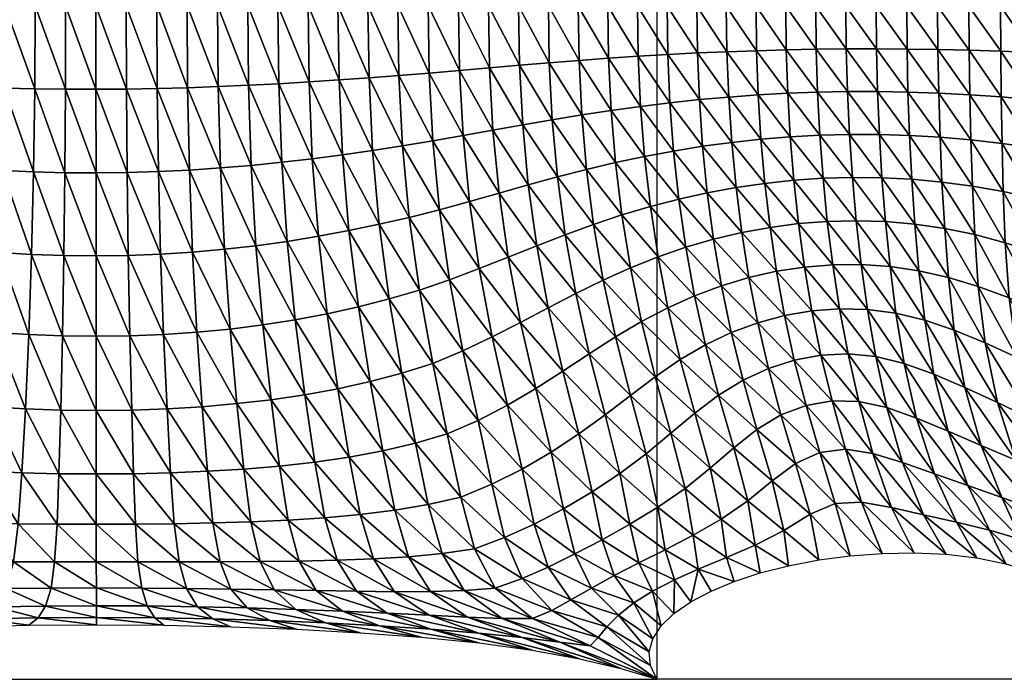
# Model space of a CAD drawing. Header units: metres. Extents: x -68 to 68, y -6 to 6.
# Tile 14 of 27: x -1 to 8, y -6 to 0. Entities that reach past the tile are written whole.
import ezdxf

# ---------------------------------------------------------------- set-up
doc = ezdxf.new("R2010")
doc.units = ezdxf.units.M
for name, color, linetype in [('0.0002 $ C30(SLASH)37', 60, 'Continuous'), ('mesh_cells_as_3dface_deformed_LC1', 40, 'Continuous'), ('nodes', 1, 'Continuous'), ('OSS VERZ 12 $ OSS VERZ', 30, 'Continuous')]:
    doc.layers.add(name, color=color, linetype=linetype)

msp = doc.modelspace()

# ---------------------------------------------------------------- linework, layer by layer
at = {"layer": '0.0002 $ C30(SLASH)37'}
msp.add_line((5, 6, 0.0002), (5, -6, 0.0002), dxfattribs=at)
at = {"layer": 'nodes'}
msp.add_point((5, -6, 0.0002), dxfattribs=at)
at = {"layer": 'OSS VERZ 12 $ OSS VERZ'}
for p in [(-5, -6, 0.0012), (9, -6, 12.6022)]:
    msp.add_line(p, (5, -6, 0.0002), dxfattribs=at)

# ---------------------------------------------------------------- meshes
at = {"layer": 'mesh_cells_as_3dface_deformed_LC1'}
mesh = msp.add_polyface(dxfattribs=at)
corners = [(7.815, -1.607, 6.4), (7.801, -1.194, 6.391), (7.526, -1.17, 6.328), (7.791, -0.791, 6.386), (7.514, -0.777, 6.326), (7.785, -0.395, 6.384), (7.507, -0.389, 6.326), (7.783, -0.002, 6.386), (7.504, -0.002, 6.328), (7.543, -1.57, 6.333), (7.254, -1.154, 6.268), (7.24, -0.768, 6.268), (7.232, -0.385, 6.27), (7.229, -0.003, 6.272), (7.275, -1.545, 6.269), (6.985, -1.146, 6.21), (6.969, -0.764, 6.212), (6.96, -0.383, 6.215), (6.956, -0.003, 6.219), (6.958, 0.377, 6.222), (7.008, -1.531, 6.208), (6.719, -1.146, 6.154), (6.744, -1.528, 6.149), (6.701, -0.764, 6.158), (6.69, -0.383, 6.163), (6.685, -0.003, 6.167), (6.454, -1.152, 6.099), (6.483, -1.536, 6.091), (6.434, -0.769, 6.106), (6.422, -0.386, 6.112), (6.417, -0.003, 6.116), (6.191, -1.166, 6.047), (6.169, -0.779, 6.056), (6.155, -0.391, 6.063), (6.15, -0.003, 6.068), (6.223, -1.553, 6.035), (5.929, -1.188, 5.996), (5.905, -0.793, 6.008), (5.89, -0.399, 6.017), (5.885, -0.003, 6.022), (5.964, -1.581, 5.981), (5.669, -1.216, 5.946), (5.642, -0.812, 5.961), (5.626, -0.408, 5.972), (5.62, -0.003, 5.978)]
mesh.append_faces([[corners[k] for k in face] for face in [(0, 1, 2, 2), (1, 3, 4, 4), (1, 4, 2, 2), (3, 5, 6, 6), (3, 6, 4, 4), (5, 7, 8, 8), (5, 8, 6, 6), (9, 2, 10, 10), (2, 4, 11, 11), (2, 11, 10, 10), (4, 6, 12, 12), (4, 12, 11, 11), (6, 8, 13, 13), (6, 13, 12, 12), (14, 10, 15, 15), (10, 11, 16, 16), (10, 16, 15, 15), (11, 12, 17, 17), (11, 17, 16, 16), (12, 13, 18, 18), (12, 18, 17, 17), (13, 19, 18, 18), (20, 15, 21, 21), (20, 21, 22, 22), (15, 16, 23, 23), (15, 23, 21, 21), (16, 17, 24, 24), (16, 24, 23, 23), (17, 18, 25, 25), (17, 25, 24, 24), (22, 21, 26, 26), (22, 26, 27, 27), (21, 23, 28, 28), (21, 28, 26, 26), (23, 24, 29, 29), (23, 29, 28, 28), (24, 25, 30, 30), (24, 30, 29, 29), (27, 26, 31, 31), (26, 28, 32, 32), (26, 32, 31, 31), (28, 29, 33, 33), (28, 33, 32, 32), (29, 30, 34, 34), (29, 34, 33, 33), (35, 31, 36, 36), (31, 32, 37, 37), (31, 37, 36, 36), (32, 33, 38, 38), (32, 38, 37, 37), (33, 34, 39, 39), (33, 39, 38, 38), (40, 36, 41, 41), (36, 37, 42, 42), (36, 42, 41, 41), (37, 38, 43, 43), (37, 43, 42, 42), (38, 39, 44, 44), (38, 44, 43, 43)]])
mesh = msp.add_polyface(dxfattribs=at)
corners = [(-1.775, -2.801, 5.131), (-1.558, -3.51, 4.756), (-1.485, -2.845, 5.094), (-1.252, -3.545, 4.712), (-1.193, -2.881, 5.063), (-0.942, -3.571, 4.678), (-0.897, -2.909, 5.038), (-0.629, -3.59, 4.653), (-0.598, -2.929, 5.02), (-0.314, -3.601, 4.638), (-0.298, -2.94, 5.009), (0.003, -3.604, 4.634), (0.002, -2.944, 5.006), (-1.705, -2.104, 5.345), (-1.425, -2.142, 5.321), (-1.143, -2.173, 5.301), (-0.859, -2.197, 5.284), (-0.573, -2.214, 5.272), (-0.286, -2.225, 5.265), (0.002, -2.228, 5.263), (-1.657, -1.4, 5.479), (-1.383, -1.427, 5.463), (-1.108, -1.449, 5.449), (-0.832, -1.466, 5.439), (-0.555, -1.479, 5.431), (-0.277, -1.486, 5.427), (0.001, -1.488, 5.425), (-1.899, -0.683, 5.565), (-1.63, -0.699, 5.552), (-1.36, -0.713, 5.541), (-1.089, -0.724, 5.531), (-0.817, -0.732, 5.524), (-0.545, -0.739, 5.519), (-0.272, -0.742, 5.515), (0, -0.743, 5.514), (-1.891, -0.002, 5.589), (-1.622, -0.002, 5.578), (-1.353, -0.001, 5.568), (-1.083, -0.001, 5.559), (-0.813, 0, 5.553), (-0.542, 0, 5.548), (-0.271, 0.001, 5.546), (0, 0.001, 5.545)]
mesh.append_faces([[corners[k] for k in face] for face in [(0, 1, 2, 2), (2, 3, 4, 4), (1, 3, 2, 2), (4, 5, 6, 6), (3, 5, 4, 4), (6, 7, 8, 8), (5, 7, 6, 6), (8, 9, 10, 10), (7, 9, 8, 8), (10, 11, 12, 12), (13, 2, 14, 14), (0, 2, 13, 13), (14, 4, 15, 15), (2, 4, 14, 14), (15, 6, 16, 16), (4, 6, 15, 15), (16, 8, 17, 17), (6, 8, 16, 16), (17, 10, 18, 18), (8, 10, 17, 17), (18, 12, 19, 19), (10, 12, 18, 18), (20, 14, 21, 21), (13, 14, 20, 20), (21, 15, 22, 22), (14, 15, 21, 21), (22, 16, 23, 23), (15, 16, 22, 22), (23, 17, 24, 24), (16, 17, 23, 23), (24, 18, 25, 25), (17, 18, 24, 24), (25, 19, 26, 26), (18, 19, 25, 25), (27, 20, 28, 28), (28, 21, 29, 29), (20, 21, 28, 28), (29, 22, 30, 30), (21, 22, 29, 29), (30, 23, 31, 31), (22, 23, 30, 30), (31, 24, 32, 32), (23, 24, 31, 31), (32, 25, 33, 33), (24, 25, 32, 32), (33, 26, 34, 34), (25, 26, 33, 33), (35, 28, 36, 36), (36, 29, 37, 37), (28, 29, 36, 36), (37, 30, 38, 38), (29, 30, 37, 37), (38, 31, 39, 39), (30, 31, 38, 38), (39, 32, 40, 40), (31, 32, 39, 39), (40, 33, 41, 41), (32, 33, 40, 40), (41, 34, 42, 42), (33, 34, 41, 41)]])
mesh = msp.add_polyface(dxfattribs=at)
corners = [(3.33, -1.743, 5.546), (3.274, -1.155, 5.617), (3.005, -1.203, 5.589), (3.064, -1.816, 5.507), (3.242, -0.575, 5.659), (2.972, -0.598, 5.635), (3.232, 0.002, 5.675), (2.962, 0.003, 5.653), (2.734, -1.248, 5.562), (2.701, -0.62, 5.615), (2.691, 0.003, 5.634), (0.834, -1.463, 5.44), (1.145, -2.169, 5.302), (1.11, -1.444, 5.45), (1.427, -2.137, 5.323), (1.384, -1.421, 5.464), (1.706, -2.098, 5.347), (1.658, -1.393, 5.479), (1.983, -2.053, 5.375), (1.929, -1.362, 5.497), (2.256, -2.002, 5.405), (2.199, -1.327, 5.517), (2.526, -1.946, 5.437), (2.467, -1.289, 5.539), (2.794, -1.886, 5.47), (0, -0.743, 5.514), (0.279, -1.485, 5.427), (0.273, -0.741, 5.516), (0.001, -1.488, 5.425), (0.557, -1.476, 5.432), (0.546, -0.736, 5.519), (0.818, -0.729, 5.524), (1.089, -0.719, 5.532), (1.36, -0.707, 5.541), (1.63, -0.693, 5.552), (1.9, -0.677, 5.565), (2.168, -0.659, 5.58), (2.435, -0.64, 5.597), (0, 0.001, 5.545), (0.271, 0.002, 5.546), (0.542, 0.003, 5.548), (0.813, 0.003, 5.553), (1.083, 0.003, 5.559), (1.353, 0.004, 5.568), (1.622, 0.004, 5.578), (1.891, 0.004, 5.589), (2.158, 0.004, 5.602), (2.425, 0.004, 5.617)]
mesh.append_faces([[corners[k] for k in face] for face in [(0, 1, 2, 2), (0, 2, 3, 3), (1, 4, 5, 5), (1, 5, 2, 2), (4, 6, 7, 7), (4, 7, 5, 5), (3, 2, 8, 8), (2, 5, 9, 9), (2, 9, 8, 8), (5, 7, 10, 10), (5, 10, 9, 9), (11, 12, 13, 13), (13, 14, 15, 15), (15, 16, 17, 17), (17, 18, 19, 19), (19, 20, 21, 21), (21, 22, 23, 23), (23, 24, 8, 8), (22, 24, 23, 23), (25, 26, 27, 27), (28, 26, 25, 25), (27, 29, 30, 30), (26, 29, 27, 27), (30, 11, 31, 31), (29, 11, 30, 30), (31, 13, 32, 32), (11, 13, 31, 31), (32, 15, 33, 33), (13, 15, 32, 32), (33, 17, 34, 34), (15, 17, 33, 33), (34, 19, 35, 35), (17, 19, 34, 34), (35, 21, 36, 36), (19, 21, 35, 35), (36, 23, 37, 37), (21, 23, 36, 36), (37, 8, 9, 9), (23, 8, 37, 37), (38, 27, 39, 39), (25, 27, 38, 38), (39, 30, 40, 40), (27, 30, 39, 39), (40, 31, 41, 41), (30, 31, 40, 40), (41, 32, 42, 42), (31, 32, 41, 41), (42, 33, 43, 43), (32, 33, 42, 42), (43, 34, 44, 44), (33, 34, 43, 43), (44, 35, 45, 45), (34, 35, 44, 44), (45, 36, 46, 46), (35, 36, 45, 45), (46, 37, 47, 47), (36, 37, 46, 46), (47, 9, 10, 10), (37, 9, 47, 47)]])
mesh = msp.add_polyface(dxfattribs=at)
corners = [(5.707, -1.618, 5.927), (5.669, -1.216, 5.946), (5.409, -1.251, 5.898), (5.451, -1.665, 5.874), (5.642, -0.812, 5.961), (5.38, -0.835, 5.916), (5.626, -0.408, 5.972), (5.362, -0.419, 5.929), (5.62, -0.003, 5.978), (5.356, -0.003, 5.935), (5.15, -1.293, 5.851), (5.118, -0.863, 5.873), (5.098, -0.433, 5.887), (5.092, -0.003, 5.895), (5.197, -1.722, 5.821), (4.892, -1.341, 5.805), (4.856, -0.895, 5.831), (4.835, -0.449, 5.848), (4.828, -0.002, 5.857), (4.943, -1.788, 5.769), (4.633, -1.396, 5.76), (4.594, -0.931, 5.791), (4.571, -0.466, 5.811), (4.564, -0.002, 5.821), (4.69, -1.863, 5.716), (4.375, -1.457, 5.715), (4.332, -0.971, 5.753), (4.307, -0.486, 5.776), (4.299, -0.001, 5.787), (4.069, -1.014, 5.716), (4.116, -1.524, 5.672), (4.042, -0.506, 5.743), (4.034, 0, 5.755), (3.805, -1.059, 5.681), (3.855, -1.594, 5.629), (3.777, -0.529, 5.713), (3.768, 0.001, 5.726), (3.54, -1.107, 5.648), (3.594, -1.668, 5.587), (3.51, -0.552, 5.684), (3.5, 0.001, 5.699), (3.274, -1.155, 5.617), (3.33, -1.743, 5.546), (3.242, -0.575, 5.659), (3.232, 0.002, 5.675)]
mesh.append_faces([[corners[k] for k in face] for face in [(0, 1, 2, 2), (0, 2, 3, 3), (1, 4, 5, 5), (1, 5, 2, 2), (4, 6, 7, 7), (4, 7, 5, 5), (6, 8, 9, 9), (6, 9, 7, 7), (3, 2, 10, 10), (2, 5, 11, 11), (2, 11, 10, 10), (5, 7, 12, 12), (5, 12, 11, 11), (7, 9, 13, 13), (7, 13, 12, 12), (14, 10, 15, 15), (10, 11, 16, 16), (10, 16, 15, 15), (11, 12, 17, 17), (11, 17, 16, 16), (12, 13, 18, 18), (12, 18, 17, 17), (19, 15, 20, 20), (15, 16, 21, 21), (15, 21, 20, 20), (16, 17, 22, 22), (16, 22, 21, 21), (17, 18, 23, 23), (17, 23, 22, 22), (24, 20, 25, 25), (20, 21, 26, 26), (20, 26, 25, 25), (21, 22, 27, 27), (21, 27, 26, 26), (22, 23, 28, 28), (22, 28, 27, 27), (25, 26, 29, 29), (25, 29, 30, 30), (26, 27, 31, 31), (26, 31, 29, 29), (27, 28, 32, 32), (27, 32, 31, 31), (30, 29, 33, 33), (30, 33, 34, 34), (29, 31, 35, 35), (29, 35, 33, 33), (31, 32, 36, 36), (31, 36, 35, 35), (34, 33, 37, 37), (34, 37, 38, 38), (33, 35, 39, 39), (33, 39, 37, 37), (35, 36, 40, 40), (35, 40, 39, 39), (38, 37, 41, 41), (38, 41, 42, 42), (37, 39, 43, 43), (37, 43, 41, 41), (39, 40, 44, 44), (39, 44, 43, 43)]])
mesh = msp.add_polyface(dxfattribs=at)
corners = [(9.275, -2.516, 6.937), (8.948, -1.869, 6.72), (8.968, -2.403, 6.805), (9.25, -1.956, 6.82), (9.245, -1.434, 6.759), (8.944, -1.371, 6.675), (9.247, -0.941, 6.725), (8.943, -0.902, 6.651), (9.248, -0.467, 6.708), (8.944, -0.448, 6.639), (9.249, -0.003, 6.705), (8.944, -0.002, 6.637), (9.028, -2.976, 6.976), (8.672, -2.295, 6.688), (8.72, -2.844, 6.812), (8.655, -1.788, 6.629), (8.65, -1.315, 6.598), (8.647, -0.866, 6.58), (8.646, -0.431, 6.572), (8.646, -0.002, 6.571), (8.386, -2.196, 6.585), (8.425, -2.717, 6.669), (8.37, -1.716, 6.546), (8.362, -1.266, 6.525), (8.357, -0.836, 6.513), (8.354, -0.416, 6.507), (8.353, -0.002, 6.507), (8.512, -3.272, 6.851), (8.141, -2.601, 6.547), (8.107, -2.11, 6.495), (8.09, -1.655, 6.47), (8.079, -1.226, 6.456), (8.072, -0.811, 6.448), (8.067, -0.404, 6.445), (8.066, -0.002, 6.446), (8.213, -3.132, 6.671), (7.867, -2.5, 6.445), (7.835, -2.038, 6.415), (7.815, -1.607, 6.4), (7.801, -1.194, 6.391), (7.791, -0.791, 6.386), (7.785, -0.395, 6.384), (7.783, -0.002, 6.386)]
mesh.append_faces([[corners[k] for k in face] for face in [(0, 1, 2, 2), (3, 4, 5, 5), (3, 5, 1, 1), (4, 6, 7, 7), (4, 7, 5, 5), (6, 8, 9, 9), (6, 9, 7, 7), (8, 10, 11, 11), (8, 11, 9, 9), (12, 2, 13, 13), (12, 13, 14, 14), (2, 1, 15, 15), (2, 15, 13, 13), (1, 5, 16, 16), (1, 16, 15, 15), (5, 7, 17, 17), (5, 17, 16, 16), (7, 9, 18, 18), (7, 18, 17, 17), (9, 11, 19, 19), (9, 19, 18, 18), (14, 13, 20, 20), (14, 20, 21, 21), (13, 15, 22, 22), (13, 22, 20, 20), (15, 16, 23, 23), (15, 23, 22, 22), (16, 17, 24, 24), (16, 24, 23, 23), (17, 18, 25, 25), (17, 25, 24, 24), (18, 19, 26, 26), (18, 26, 25, 25), (27, 21, 28, 28), (21, 20, 29, 29), (21, 29, 28, 28), (20, 22, 30, 30), (20, 30, 29, 29), (22, 23, 31, 31), (22, 31, 30, 30), (23, 24, 32, 32), (23, 32, 31, 31), (24, 25, 33, 33), (24, 33, 32, 32), (25, 26, 34, 34), (25, 34, 33, 33), (35, 28, 36, 36), (28, 29, 37, 37), (28, 37, 36, 36), (29, 30, 38, 38), (29, 38, 37, 37), (30, 31, 39, 39), (30, 39, 38, 38), (31, 32, 40, 40), (31, 40, 39, 39), (32, 33, 41, 41), (32, 41, 40, 40), (33, 34, 42, 42), (33, 42, 41, 41)]])
mesh = msp.add_polyface(dxfattribs=at)
corners = [(7.927, -3.003, 6.522), (7.867, -2.5, 6.445), (7.6, -2.419, 6.358), (7.653, -2.89, 6.401), (7.835, -2.038, 6.415), (7.567, -1.983, 6.341), (7.815, -1.607, 6.4), (7.543, -1.57, 6.333), (7.526, -1.17, 6.328), (7.338, -2.36, 6.28), (7.39, -2.801, 6.302), (7.302, -1.945, 6.272), (7.275, -1.545, 6.269), (7.254, -1.154, 6.268), (7.08, -2.322, 6.208), (7.133, -2.739, 6.217), (7.039, -1.922, 6.207), (7.008, -1.531, 6.208), (6.985, -1.146, 6.21), (6.823, -2.305, 6.14), (6.88, -2.705, 6.14), (6.779, -1.914, 6.143), (6.744, -1.528, 6.149), (6.569, -2.307, 6.073), (6.63, -2.699, 6.066), (6.52, -1.92, 6.082), (6.483, -1.536, 6.091), (6.317, -2.327, 6.007), (6.383, -2.717, 5.994), (6.264, -1.94, 6.022), (6.223, -1.553, 6.035), (6.191, -1.166, 6.047), (6.068, -2.365, 5.942), (6.139, -2.759, 5.92), (6.01, -1.973, 5.962), (5.964, -1.581, 5.981), (5.929, -1.188, 5.996), (5.821, -2.421, 5.875), (5.9, -2.824, 5.845), (5.758, -2.02, 5.903), (5.707, -1.618, 5.927), (5.669, -1.216, 5.946), (5.578, -2.494, 5.807), (5.665, -2.911, 5.765), (5.507, -2.079, 5.844), (5.451, -1.665, 5.874)]
mesh.append_faces([[corners[k] for k in face] for face in [(0, 1, 2, 2), (0, 2, 3, 3), (1, 4, 5, 5), (1, 5, 2, 2), (4, 6, 7, 7), (4, 7, 5, 5), (6, 8, 7, 7), (3, 2, 9, 9), (3, 9, 10, 10), (2, 5, 11, 11), (2, 11, 9, 9), (5, 7, 12, 12), (5, 12, 11, 11), (7, 13, 12, 12), (10, 9, 14, 14), (10, 14, 15, 15), (9, 11, 16, 16), (9, 16, 14, 14), (11, 12, 17, 17), (11, 17, 16, 16), (12, 18, 17, 17), (15, 14, 19, 19), (15, 19, 20, 20), (14, 16, 21, 21), (14, 21, 19, 19), (16, 17, 22, 22), (16, 22, 21, 21), (20, 19, 23, 23), (20, 23, 24, 24), (19, 21, 25, 25), (19, 25, 23, 23), (21, 22, 26, 26), (21, 26, 25, 25), (24, 23, 27, 27), (24, 27, 28, 28), (23, 25, 29, 29), (23, 29, 27, 27), (25, 26, 30, 30), (25, 30, 29, 29), (26, 31, 30, 30), (28, 27, 32, 32), (28, 32, 33, 33), (27, 29, 34, 34), (27, 34, 32, 32), (29, 30, 35, 35), (29, 35, 34, 34), (30, 36, 35, 35), (33, 32, 37, 37), (33, 37, 38, 38), (32, 34, 39, 39), (32, 39, 37, 37), (34, 35, 40, 40), (34, 40, 39, 39), (35, 41, 40, 40), (38, 37, 42, 42), (38, 42, 43, 43), (37, 39, 44, 44), (37, 44, 42, 42), (39, 40, 45, 45)]])
mesh = msp.add_polyface(dxfattribs=at)
corners = [(3.416, -2.341, 5.437), (3.064, -1.816, 5.507), (3.153, -2.441, 5.38), (3.407, -3.694, 4.881), (3.272, -3.073, 5.183), (3.003, -3.186, 5.095), (2.884, -2.534, 5.323), (2.794, -1.886, 5.47), (2.734, -1.248, 5.562), (0.002, -2.944, 5.006), (0.319, -3.601, 4.639), (0.303, -2.94, 5.01), (0.003, -3.604, 4.634), (0.634, -3.59, 4.654), (0.603, -2.928, 5.021), (0.947, -3.571, 4.68), (0.901, -2.907, 5.04), (1.256, -3.544, 4.715), (1.196, -2.879, 5.065), (1.562, -3.509, 4.759), (1.488, -2.842, 5.097), (1.863, -3.465, 4.813), (1.777, -2.797, 5.134), (2.158, -3.411, 4.874), (2.061, -2.743, 5.177), (2.446, -3.346, 4.943), (2.34, -2.681, 5.223), (2.728, -3.271, 5.017), (2.615, -2.611, 5.272), (0.002, -2.228, 5.263), (0.289, -2.224, 5.266), (0.576, -2.213, 5.273), (0.861, -2.194, 5.286), (1.145, -2.169, 5.302), (1.427, -2.137, 5.323), (1.706, -2.098, 5.347), (1.983, -2.053, 5.375), (2.256, -2.002, 5.405), (2.526, -1.946, 5.437), (0.001, -1.488, 5.425), (0.279, -1.485, 5.427), (0.557, -1.476, 5.432), (0.834, -1.463, 5.44), (1.11, -1.444, 5.45), (1.384, -1.421, 5.464), (1.658, -1.393, 5.479), (1.929, -1.362, 5.497), (2.199, -1.327, 5.517)]
mesh.append_faces([[corners[k] for k in face] for face in [(0, 1, 2, 2), (3, 4, 5, 5), (4, 2, 6, 6), (4, 6, 5, 5), (2, 1, 7, 7), (2, 7, 6, 6), (1, 8, 7, 7), (9, 10, 11, 11), (12, 10, 9, 9), (11, 13, 14, 14), (10, 13, 11, 11), (14, 15, 16, 16), (13, 15, 14, 14), (16, 17, 18, 18), (15, 17, 16, 16), (18, 19, 20, 20), (17, 19, 18, 18), (20, 21, 22, 22), (19, 21, 20, 20), (22, 23, 24, 24), (21, 23, 22, 22), (24, 25, 26, 26), (23, 25, 24, 24), (26, 27, 28, 28), (25, 27, 26, 26), (28, 5, 6, 6), (27, 5, 28, 28), (29, 11, 30, 30), (9, 11, 29, 29), (30, 14, 31, 31), (11, 14, 30, 30), (31, 16, 32, 32), (14, 16, 31, 31), (32, 18, 33, 33), (16, 18, 32, 32), (33, 20, 34, 34), (18, 20, 33, 33), (34, 22, 35, 35), (20, 22, 34, 34), (35, 24, 36, 36), (22, 24, 35, 35), (36, 26, 37, 37), (24, 26, 36, 36), (37, 28, 38, 38), (26, 28, 37, 37), (38, 6, 7, 7), (28, 6, 38, 38), (39, 30, 40, 40), (29, 30, 39, 39), (40, 31, 41, 41), (30, 31, 40, 40), (41, 32, 42, 42), (31, 32, 41, 41), (32, 33, 42, 42), (33, 34, 43, 43), (34, 35, 44, 44), (35, 36, 45, 45), (36, 37, 46, 46), (37, 38, 47, 47)]])
mesh = msp.add_polyface(dxfattribs=at)
corners = [(5.758, -2.02, 5.903), (5.451, -1.665, 5.874), (5.507, -2.079, 5.844), (5.77, -3.335, 5.716), (5.665, -2.911, 5.765), (5.434, -3.021, 5.679), (5.578, -2.494, 5.807), (5.337, -2.583, 5.736), (5.259, -2.151, 5.783), (5.197, -1.722, 5.821), (5.15, -1.293, 5.851), (5.552, -3.469, 5.608), (5.209, -3.152, 5.584), (5.1, -2.69, 5.661), (5.012, -2.237, 5.721), (4.943, -1.788, 5.769), (4.892, -1.341, 5.805), (4.865, -2.813, 5.58), (4.987, -3.304, 5.476), (4.766, -2.334, 5.657), (4.69, -1.863, 5.716), (4.633, -1.396, 5.76), (4.632, -2.95, 5.491), (4.766, -3.47, 5.35), (4.522, -2.444, 5.589), (4.437, -1.947, 5.662), (4.375, -1.457, 5.715), (4.399, -3.099, 5.391), (4.278, -2.563, 5.518), (4.184, -2.039, 5.608), (4.116, -1.524, 5.672), (4.033, -2.69, 5.441), (4.163, -3.254, 5.279), (3.93, -2.137, 5.552), (3.855, -1.594, 5.629), (3.785, -2.82, 5.359), (3.921, -3.408, 5.154), (3.674, -2.238, 5.495), (3.594, -1.668, 5.587), (3.532, -2.95, 5.273), (3.416, -2.341, 5.437), (3.33, -1.743, 5.546), (3.669, -3.557, 5.02), (3.272, -3.073, 5.183), (3.153, -2.441, 5.38), (3.064, -1.816, 5.507)]
mesh.append_faces([[corners[k] for k in face] for face in [(0, 1, 2, 2), (3, 4, 5, 5), (4, 6, 7, 7), (4, 7, 5, 5), (6, 2, 8, 8), (6, 8, 7, 7), (2, 1, 9, 9), (2, 9, 8, 8), (1, 10, 9, 9), (11, 5, 12, 12), (5, 7, 13, 13), (5, 13, 12, 12), (7, 8, 14, 14), (7, 14, 13, 13), (8, 9, 15, 15), (8, 15, 14, 14), (9, 16, 15, 15), (12, 13, 17, 17), (12, 17, 18, 18), (13, 14, 19, 19), (13, 19, 17, 17), (14, 15, 20, 20), (14, 20, 19, 19), (15, 21, 20, 20), (18, 17, 22, 22), (18, 22, 23, 23), (17, 19, 24, 24), (17, 24, 22, 22), (19, 20, 25, 25), (19, 25, 24, 24), (20, 26, 25, 25), (23, 22, 27, 27), (22, 24, 28, 28), (22, 28, 27, 27), (24, 25, 29, 29), (24, 29, 28, 28), (25, 26, 30, 30), (25, 30, 29, 29), (27, 28, 31, 31), (27, 31, 32, 32), (28, 29, 33, 33), (28, 33, 31, 31), (29, 30, 34, 34), (29, 34, 33, 33), (32, 31, 35, 35), (32, 35, 36, 36), (31, 33, 37, 37), (31, 37, 35, 35), (33, 34, 38, 38), (33, 38, 37, 37), (36, 35, 39, 39), (35, 37, 40, 40), (35, 40, 39, 39), (37, 38, 41, 41), (37, 41, 40, 40), (42, 39, 43, 43), (39, 40, 44, 44), (39, 44, 43, 43), (40, 41, 45, 45)]])
mesh = msp.add_polyface(dxfattribs=at)
corners = [(8.829, -4.315, 7.717), (8.658, -3.823, 7.194), (8.342, -3.678, 6.93), (8.515, -4.182, 7.368), (8.512, -3.272, 6.851), (8.213, -3.132, 6.671), (8.141, -2.601, 6.547), (8.768, -4.947, 8.692), (8.382, -4.491, 7.572), (8.519, -4.845, 8.236), (8.679, -4.606, 7.971), (8.201, -4.049, 7.048), (8.037, -3.535, 6.703), (7.927, -3.003, 6.522), (7.867, -2.5, 6.445), (8.561, -5.126, 8.981), (8.249, -4.753, 7.797), (8.348, -5.041, 8.502), (8.078, -4.381, 7.199), (7.893, -3.917, 6.765), (7.746, -3.4, 6.515), (7.653, -2.89, 6.401), (7.966, -4.672, 7.38), (8.111, -4.972, 8.035), (7.774, -4.274, 6.859), (7.597, -3.789, 6.528), (7.47, -3.28, 6.366), (7.39, -2.801, 6.302), (7.673, -4.6, 6.985), (7.853, -4.919, 7.579), (7.476, -4.168, 6.564), (7.316, -3.672, 6.341), (7.207, -3.186, 6.249), (7.133, -2.739, 6.217), (7.379, -4.534, 6.621), (7.579, -4.886, 7.132), (7.192, -4.067, 6.324), (7.052, -3.579, 6.197), (6.954, -3.125, 6.153), (6.88, -2.705, 6.14), (7.093, -4.47, 6.306), (7.296, -4.874, 6.691), (6.927, -3.987, 6.142), (6.827, -4.423, 6.059), (7.009, -4.88, 6.253)]
mesh.append_faces([[corners[k] for k in face] for face in [(0, 1, 2, 2), (0, 2, 3, 3), (1, 4, 5, 5), (1, 5, 2, 2), (4, 6, 5, 5), (7, 8, 9, 9), (10, 3, 11, 11), (10, 11, 8, 8), (3, 2, 12, 12), (3, 12, 11, 11), (2, 5, 13, 13), (2, 13, 12, 12), (5, 14, 13, 13), (15, 9, 16, 16), (15, 16, 17, 17), (9, 8, 18, 18), (9, 18, 16, 16), (8, 11, 19, 19), (8, 19, 18, 18), (11, 12, 20, 20), (11, 20, 19, 19), (12, 13, 21, 21), (12, 21, 20, 20), (17, 16, 22, 22), (17, 22, 23, 23), (16, 18, 24, 24), (16, 24, 22, 22), (18, 19, 25, 25), (18, 25, 24, 24), (19, 20, 26, 26), (19, 26, 25, 25), (20, 21, 27, 27), (20, 27, 26, 26), (23, 22, 28, 28), (23, 28, 29, 29), (22, 24, 30, 30), (22, 30, 28, 28), (24, 25, 31, 31), (24, 31, 30, 30), (25, 26, 32, 32), (25, 32, 31, 31), (26, 27, 33, 33), (26, 33, 32, 32), (29, 28, 34, 34), (29, 34, 35, 35), (28, 30, 36, 36), (28, 36, 34, 34), (30, 31, 37, 37), (30, 37, 36, 36), (31, 32, 38, 38), (31, 38, 37, 37), (32, 33, 39, 39), (32, 39, 38, 38), (35, 34, 40, 40), (35, 40, 41, 41), (34, 36, 42, 42), (34, 42, 40, 40), (41, 40, 43, 43), (41, 43, 44, 44)]])
mesh = msp.add_polyface(dxfattribs=at)
corners = [(7.192, -4.067, 6.324), (7.052, -3.579, 6.197), (6.803, -3.525, 6.084), (6.927, -3.987, 6.142), (6.954, -3.125, 6.153), (6.707, -3.101, 6.067), (6.88, -2.705, 6.14), (6.63, -2.699, 6.066), (7.093, -4.47, 6.306), (6.682, -3.951, 6.003), (6.827, -4.423, 6.059), (6.563, -3.518, 5.985), (6.464, -3.112, 5.984), (6.383, -2.717, 5.994), (7.009, -4.88, 6.253), (6.59, -4.433, 5.868), (6.723, -4.901, 5.816), (6.453, -3.979, 5.877), (6.331, -3.56, 5.885), (6.226, -3.156, 5.9), (6.139, -2.759, 5.92), (6.369, -4.53, 5.651), (6.444, -4.937, 5.375), (6.236, -4.077, 5.737), (6.107, -3.645, 5.778), (5.995, -3.23, 5.812), (5.9, -2.824, 5.845), (6.133, -4.674, 5.331), (6.176, -4.988, 4.93), (6.029, -4.231, 5.559), (5.893, -3.773, 5.656), (5.77, -3.335, 5.716), (5.665, -2.911, 5.765), (5.878, -4.804, 4.933), (5.923, -5.052, 4.477), (5.813, -4.409, 5.309), (5.687, -3.937, 5.505), (5.552, -3.469, 5.608), (5.434, -3.021, 5.679), (5.623, -4.914, 4.514), (5.69, -5.128, 4.015), (5.575, -4.573, 4.988), (5.477, -4.12, 5.308)]
mesh.append_faces([[corners[k] for k in face] for face in [(0, 1, 2, 2), (0, 2, 3, 3), (1, 4, 5, 5), (1, 5, 2, 2), (4, 6, 7, 7), (4, 7, 5, 5), (8, 3, 9, 9), (8, 9, 10, 10), (3, 2, 11, 11), (3, 11, 9, 9), (2, 5, 12, 12), (2, 12, 11, 11), (5, 7, 13, 13), (5, 13, 12, 12), (14, 10, 15, 15), (14, 15, 16, 16), (10, 9, 17, 17), (10, 17, 15, 15), (9, 11, 18, 18), (9, 18, 17, 17), (11, 12, 19, 19), (11, 19, 18, 18), (12, 13, 20, 20), (12, 20, 19, 19), (16, 15, 21, 21), (16, 21, 22, 22), (15, 17, 23, 23), (15, 23, 21, 21), (17, 18, 24, 24), (17, 24, 23, 23), (18, 19, 25, 25), (18, 25, 24, 24), (19, 20, 26, 26), (19, 26, 25, 25), (22, 21, 27, 27), (22, 27, 28, 28), (21, 23, 29, 29), (21, 29, 27, 27), (23, 24, 30, 30), (23, 30, 29, 29), (24, 25, 31, 31), (24, 31, 30, 30), (25, 26, 32, 32), (25, 32, 31, 31), (28, 27, 33, 33), (28, 33, 34, 34), (27, 29, 35, 35), (27, 35, 33, 33), (29, 30, 36, 36), (29, 36, 35, 35), (30, 31, 37, 37), (30, 37, 36, 36), (31, 38, 37, 37), (34, 33, 39, 39), (34, 39, 40, 40), (33, 35, 41, 41), (33, 41, 39, 39), (35, 36, 42, 42), (35, 42, 41, 41)]])
mesh = msp.add_polyface(dxfattribs=at)
corners = [(-1.537, -5.478, 1.744), (-1.194, -5.532, 1.56), (-1.03, -5.462, 1.776), (-1.782, -5.554, 1.503), (-0.597, -5.519, 1.593), (-0.515, -5.452, 1.796), (0.005, -5.514, 1.604), (0.004, -5.448, 1.803), (-1.768, -5.379, 2.061), (-1.338, -5.365, 2.078), (-0.897, -5.354, 2.09), (-0.449, -5.347, 2.099), (0.004, -5.344, 2.102), (-1.581, -5.204, 2.528), (-1.195, -5.197, 2.52), (-0.801, -5.191, 2.516), (-0.4, -5.187, 2.514), (0.004, -5.185, 2.514), (-1.806, -4.948, 3.123), (-1.458, -4.952, 3.085), (-1.1, -4.952, 3.057), (-0.736, -4.952, 3.039), (-0.368, -4.952, 3.029), (0.003, -4.952, 3.026), (-1.71, -4.582, 3.731), (-1.377, -4.597, 3.679), (-1.037, -4.608, 3.64), (-0.693, -4.614, 3.613), (-0.346, -4.618, 3.598), (0.003, -4.619, 3.592), (-1.634, -4.099, 4.295), (-1.314, -4.126, 4.242), (-0.989, -4.146, 4.201), (-0.66, -4.16, 4.173), (-0.33, -4.168, 4.155), (0.003, -4.17, 4.15), (-1.558, -3.51, 4.756), (-1.252, -3.545, 4.712), (-0.942, -3.571, 4.678), (-0.629, -3.59, 4.653), (-0.314, -3.601, 4.638), (0.003, -3.604, 4.634), (-0.298, -2.94, 5.009)]
mesh.append_faces([[corners[k] for k in face] for face in [(0, 1, 2, 2), (3, 1, 0, 0), (2, 4, 5, 5), (1, 4, 2, 2), (5, 6, 7, 7), (4, 6, 5, 5), (8, 0, 9, 9), (9, 2, 10, 10), (0, 2, 9, 9), (10, 5, 11, 11), (2, 5, 10, 10), (11, 7, 12, 12), (5, 7, 11, 11), (13, 9, 14, 14), (8, 9, 13, 13), (14, 10, 15, 15), (9, 10, 14, 14), (15, 11, 16, 16), (10, 11, 15, 15), (16, 12, 17, 17), (11, 12, 16, 16), (18, 13, 19, 19), (19, 14, 20, 20), (13, 14, 19, 19), (20, 15, 21, 21), (14, 15, 20, 20), (21, 16, 22, 22), (15, 16, 21, 21), (22, 17, 23, 23), (16, 17, 22, 22), (24, 19, 25, 25), (25, 20, 26, 26), (19, 20, 25, 25), (26, 21, 27, 27), (20, 21, 26, 26), (27, 22, 28, 28), (21, 22, 27, 27), (28, 23, 29, 29), (22, 23, 28, 28), (30, 25, 31, 31), (24, 25, 30, 30), (31, 26, 32, 32), (25, 26, 31, 31), (32, 27, 33, 33), (26, 27, 32, 32), (33, 28, 34, 34), (27, 28, 33, 33), (34, 29, 35, 35), (28, 29, 34, 34), (36, 31, 37, 37), (30, 31, 36, 36), (37, 32, 38, 38), (31, 32, 37, 37), (38, 33, 39, 39), (32, 33, 38, 38), (39, 34, 40, 40), (33, 34, 39, 39), (40, 35, 41, 41), (34, 35, 40, 40), (40, 41, 42, 42)]])
mesh = msp.add_polyface(dxfattribs=at)
corners = [(5.687, -3.937, 5.505), (5.552, -3.469, 5.608), (5.34, -3.63, 5.48), (5.477, -4.12, 5.308), (5.209, -3.152, 5.584), (5.623, -4.914, 4.514), (5.575, -4.573, 4.988), (5.324, -4.715, 4.63), (5.37, -5.018, 4.101), (5.252, -4.3, 5.057), (5.127, -3.808, 5.322), (4.987, -3.304, 5.476), (5.074, -4.845, 4.254), (5.011, -4.466, 4.763), (4.906, -3.99, 5.127), (4.766, -3.47, 5.35), (4.761, -4.618, 4.443), (4.84, -4.963, 3.864), (4.671, -4.166, 4.897), (4.54, -3.643, 5.201), (4.399, -3.099, 5.391), (4.513, -4.756, 4.106), (4.424, -4.331, 4.642), (4.305, -3.814, 5.028), (4.163, -3.254, 5.279), (4.62, -5.076, 3.471), (4.269, -4.883, 3.765), (4.168, -4.481, 4.37), (4.058, -3.977, 4.837), (3.921, -3.408, 5.154), (3.908, -4.617, 4.095), (4.032, -5, 3.431), (3.799, -4.128, 4.635), (3.669, -3.557, 5.02), (3.532, -2.95, 5.273), (3.644, -4.736, 3.828), (3.531, -4.262, 4.432), (3.407, -3.694, 4.881), (3.272, -3.073, 5.183), (3.799, -5.103, 3.116), (3.374, -4.837, 3.585), (3.252, -4.377, 4.24), (3.133, -3.814, 4.746), (3.003, -3.186, 5.095), (2.962, -4.442, 4.102), (3.088, -4.88, 3.446)]
mesh.append_faces([[corners[k] for k in face] for face in [(0, 1, 2, 2), (0, 2, 3, 3), (1, 4, 2, 2), (5, 6, 7, 7), (5, 7, 8, 8), (6, 3, 9, 9), (6, 9, 7, 7), (3, 2, 10, 10), (3, 10, 9, 9), (2, 4, 11, 11), (2, 11, 10, 10), (8, 7, 12, 12), (7, 9, 13, 13), (7, 13, 12, 12), (9, 10, 14, 14), (9, 14, 13, 13), (10, 11, 15, 15), (10, 15, 14, 14), (12, 13, 16, 16), (12, 16, 17, 17), (13, 14, 18, 18), (13, 18, 16, 16), (14, 15, 19, 19), (14, 19, 18, 18), (15, 20, 19, 19), (17, 16, 21, 21), (16, 18, 22, 22), (16, 22, 21, 21), (18, 19, 23, 23), (18, 23, 22, 22), (19, 20, 24, 24), (19, 24, 23, 23), (25, 21, 26, 26), (21, 22, 27, 27), (21, 27, 26, 26), (22, 23, 28, 28), (22, 28, 27, 27), (23, 24, 29, 29), (23, 29, 28, 28), (26, 27, 30, 30), (26, 30, 31, 31), (27, 28, 32, 32), (27, 32, 30, 30), (28, 29, 33, 33), (28, 33, 32, 32), (29, 34, 33, 33), (31, 30, 35, 35), (30, 32, 36, 36), (30, 36, 35, 35), (32, 33, 37, 37), (32, 37, 36, 36), (33, 38, 37, 37), (39, 35, 40, 40), (35, 36, 41, 41), (35, 41, 40, 40), (36, 37, 42, 42), (36, 42, 41, 41), (37, 43, 42, 42), (44, 40, 41, 41), (45, 40, 44, 44)]])
mesh = msp.add_polyface(dxfattribs=at)
corners = [(1.551, -5.476, 1.752), (2.355, -5.585, 1.415), (2.048, -5.497, 1.71), (1.787, -5.554, 1.499), (2.9, -5.625, 1.3), (2.529, -5.523, 1.656), (3.414, -5.676, 1.145), (2.987, -5.554, 1.586), (1.35, -5.363, 2.085), (1.782, -5.377, 2.072), (2.198, -5.394, 2.057), (2.596, -5.411, 2.041), (3.415, -5.59, 1.496), (2.97, -5.429, 2.026), (1.59, -5.203, 2.534), (1.964, -5.21, 2.549), (2.323, -5.216, 2.572), (2.663, -5.22, 2.607), (3.313, -5.446, 2.017), (2.984, -5.218, 2.658), (1.465, -4.95, 3.088), (1.813, -4.947, 3.127), (2.151, -4.94, 3.179), (2.476, -4.928, 3.247), (2.788, -4.909, 3.334), (3.283, -5.209, 2.733), (3.088, -4.88, 3.446), (1.382, -4.597, 3.681), (1.715, -4.582, 3.734), (2.04, -4.56, 3.801), (2.356, -4.531, 3.883), (2.664, -4.493, 3.984), (2.962, -4.442, 4.102), (1.637, -4.1, 4.297), (1.951, -4.064, 4.364), (2.258, -4.02, 4.442), (2.558, -3.964, 4.533), (2.849, -3.896, 4.635), (3.252, -4.377, 4.24), (3.133, -3.814, 4.746), (1.562, -3.509, 4.759), (1.863, -3.465, 4.813), (2.158, -3.411, 4.874), (2.446, -3.346, 4.943), (2.728, -3.271, 5.017), (3.003, -3.186, 5.095)]
mesh.append_faces([[corners[k] for k in face] for face in [(0, 1, 2, 2), (3, 1, 0, 0), (2, 4, 5, 5), (1, 4, 2, 2), (5, 6, 7, 7), (4, 6, 5, 5), (8, 2, 9, 9), (9, 5, 10, 10), (2, 5, 9, 9), (10, 7, 11, 11), (5, 7, 10, 10), (11, 12, 13, 13), (7, 12, 11, 11), (14, 10, 15, 15), (9, 10, 14, 14), (15, 11, 16, 16), (10, 11, 15, 15), (16, 13, 17, 17), (11, 13, 16, 16), (17, 18, 19, 19), (13, 18, 17, 17), (20, 15, 21, 21), (21, 16, 22, 22), (15, 16, 21, 21), (22, 17, 23, 23), (16, 17, 22, 22), (23, 19, 24, 24), (17, 19, 23, 23), (24, 25, 26, 26), (19, 25, 24, 24), (27, 21, 28, 28), (28, 22, 29, 29), (21, 22, 28, 28), (29, 23, 30, 30), (22, 23, 29, 29), (30, 24, 31, 31), (23, 24, 30, 30), (31, 26, 32, 32), (24, 26, 31, 31), (33, 29, 34, 34), (28, 29, 33, 33), (34, 30, 35, 35), (29, 30, 34, 34), (35, 31, 36, 36), (30, 31, 35, 35), (36, 32, 37, 37), (31, 32, 36, 36), (37, 38, 39, 39), (32, 38, 37, 37), (40, 34, 41, 41), (33, 34, 40, 40), (41, 35, 42, 42), (34, 35, 41, 41), (42, 36, 43, 43), (35, 36, 42, 42), (43, 37, 44, 44), (36, 37, 43, 43), (44, 39, 45, 45), (37, 39, 44, 44)]])
mesh = msp.add_polyface(dxfattribs=at)
corners = [(0.004, -5.448, 1.803), (0.606, -5.519, 1.592), (0.525, -5.451, 1.798), (0.005, -5.514, 1.604), (1.202, -5.532, 1.557), (1.042, -5.461, 1.781), (1.787, -5.554, 1.499), (1.551, -5.476, 1.752), (0.004, -5.344, 2.102), (0.457, -5.346, 2.101), (0.907, -5.353, 2.095), (1.35, -5.363, 2.085), (2.048, -5.497, 1.71), (0.004, -5.185, 2.514), (0.408, -5.187, 2.516), (0.809, -5.19, 2.519), (1.204, -5.196, 2.525), (1.782, -5.377, 2.072), (1.59, -5.203, 2.534), (0.003, -4.952, 3.026), (0.374, -4.952, 3.029), (0.743, -4.952, 3.041), (1.107, -4.952, 3.06), (1.465, -4.95, 3.088), (1.964, -5.21, 2.549), (0.003, -4.619, 3.592), (0.352, -4.618, 3.598), (0.699, -4.614, 3.614), (1.043, -4.607, 3.642), (1.382, -4.597, 3.681), (1.813, -4.947, 3.127), (0.003, -4.17, 4.15), (0.335, -4.168, 4.156), (0.665, -4.16, 4.173), (0.994, -4.146, 4.203), (1.318, -4.127, 4.244), (1.715, -4.582, 3.734), (1.637, -4.1, 4.297), (0.003, -3.604, 4.634), (0.319, -3.601, 4.639), (0.634, -3.59, 4.654), (0.947, -3.571, 4.68), (1.256, -3.544, 4.715), (1.562, -3.509, 4.759)]
mesh.append_faces([[corners[k] for k in face] for face in [(0, 1, 2, 2), (3, 1, 0, 0), (2, 4, 5, 5), (1, 4, 2, 2), (5, 6, 7, 7), (4, 6, 5, 5), (8, 2, 9, 9), (0, 2, 8, 8), (9, 5, 10, 10), (2, 5, 9, 9), (10, 7, 11, 11), (5, 7, 10, 10), (7, 12, 11, 11), (13, 9, 14, 14), (8, 9, 13, 13), (14, 10, 15, 15), (9, 10, 14, 14), (15, 11, 16, 16), (10, 11, 15, 15), (16, 17, 18, 18), (11, 17, 16, 16), (19, 14, 20, 20), (13, 14, 19, 19), (20, 15, 21, 21), (14, 15, 20, 20), (21, 16, 22, 22), (15, 16, 21, 21), (22, 18, 23, 23), (16, 18, 22, 22), (18, 24, 23, 23), (25, 20, 26, 26), (19, 20, 25, 25), (26, 21, 27, 27), (20, 21, 26, 26), (27, 22, 28, 28), (21, 22, 27, 27), (28, 23, 29, 29), (22, 23, 28, 28), (23, 30, 29, 29), (31, 26, 32, 32), (25, 26, 31, 31), (32, 27, 33, 33), (26, 27, 32, 32), (33, 28, 34, 34), (27, 28, 33, 33), (34, 29, 35, 35), (28, 29, 34, 34), (35, 36, 37, 37), (29, 36, 35, 35), (38, 32, 39, 39), (31, 32, 38, 38), (39, 33, 40, 40), (32, 33, 39, 39), (40, 34, 41, 41), (33, 34, 40, 40), (41, 35, 42, 42), (34, 35, 41, 41), (42, 37, 43, 43), (35, 37, 42, 42)]])
mesh = msp.add_polyface(dxfattribs=at)
corners = [(5.69, -5.128, 4.015), (5.623, -4.914, 4.514), (5.37, -5.018, 4.101), (5.484, -5.215, 3.542), (5.303, -5.31, 3.059), (5.157, -5.113, 3.665), (5.074, -4.845, 4.254), (5.153, -5.414, 2.567), (4.963, -5.215, 3.226), (4.84, -4.963, 3.864), (5.039, -5.523, 2.065), (4.795, -5.32, 2.782), (4.62, -5.076, 3.471), (4.513, -4.756, 4.106), (4.964, -5.638, 1.556), (4.658, -5.428, 2.337), (4.419, -5.187, 3.078), (4.269, -4.883, 3.765), (4.932, -5.756, 1.04), (4.554, -5.532, 1.902), (4.235, -5.292, 2.697), (4.032, -5, 3.431), (4.944, -5.877, 0.521), (4.477, -5.627, 1.503), (4.065, -5.386, 2.347), (3.799, -5.103, 3.116), (3.644, -4.736, 3.828), (5, -6), (4.407, -5.701, 1.182), (3.892, -5.459, 2.059), (3.561, -5.189, 2.84), (3.374, -4.837, 3.585), (2.987, -5.554, 1.586), (3.888, -5.74, 0.937), (3.415, -5.59, 1.496), (3.414, -5.676, 1.145), (4.312, -5.817, 0.67), (3.801, -5.629, 1.389), (4.681, -5.905, 0.352), (4.136, -5.669, 1.275), (2.97, -5.429, 2.026), (3.313, -5.446, 2.017), (3.621, -5.457, 2.023), (2.984, -5.218, 2.658), (3.283, -5.209, 2.733), (3.088, -4.88, 3.446)]
mesh.append_faces([[corners[k] for k in face] for face in [(0, 1, 2, 2), (0, 2, 3, 3), (4, 2, 5, 5), (3, 2, 4, 4), (2, 6, 5, 5), (7, 5, 8, 8), (4, 5, 7, 7), (5, 6, 9, 9), (5, 9, 8, 8), (10, 8, 11, 11), (7, 8, 10, 10), (8, 9, 12, 12), (8, 12, 11, 11), (9, 13, 12, 12), (14, 11, 15, 15), (10, 11, 14, 14), (11, 12, 16, 16), (11, 16, 15, 15), (12, 17, 16, 16), (18, 15, 19, 19), (14, 15, 18, 18), (15, 16, 20, 20), (15, 20, 19, 19), (16, 17, 21, 21), (16, 21, 20, 20), (22, 19, 23, 23), (18, 19, 22, 22), (19, 20, 24, 24), (19, 24, 23, 23), (20, 21, 25, 25), (20, 25, 24, 24), (21, 26, 25, 25), (27, 23, 28, 28), (22, 23, 27, 27), (23, 24, 29, 29), (23, 29, 28, 28), (24, 25, 30, 30), (24, 30, 29, 29), (25, 31, 30, 30), (32, 33, 34, 34), (35, 33, 32, 32), (34, 36, 37, 37), (33, 36, 34, 34), (37, 38, 39, 39), (36, 38, 37, 37), (39, 27, 28, 28), (38, 27, 39, 39), (40, 37, 41, 41), (34, 37, 40, 40), (41, 39, 42, 42), (37, 39, 41, 41), (42, 28, 29, 29), (39, 28, 42, 42), (43, 42, 44, 44), (41, 42, 43, 43), (44, 29, 30, 30), (42, 29, 44, 44), (45, 30, 31, 31), (44, 30, 45, 45)]])

doc.saveas('drawing.dxf')
